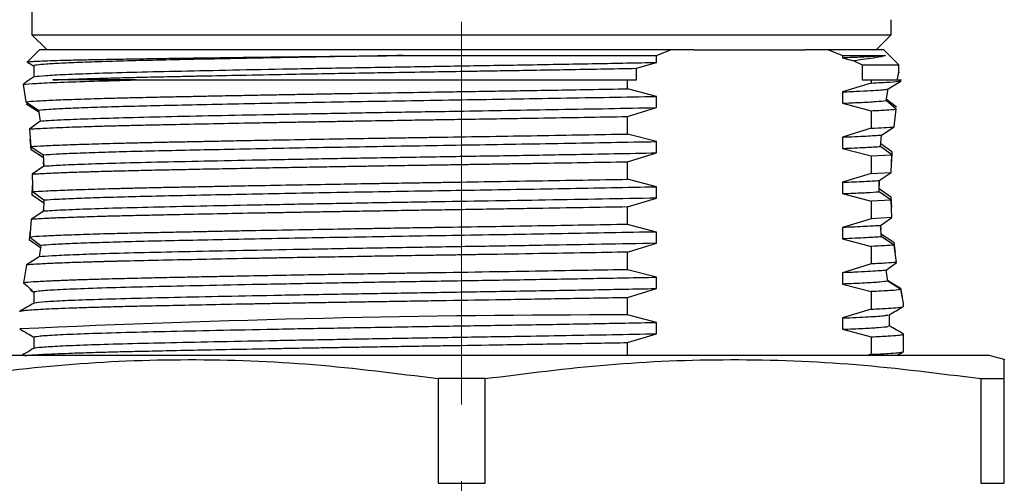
# Model space of a CAD drawing. Header units: millimetres. Extents: x 15 to 415, y 5 to 292.
# Tile 12 of 32: x 72 to 105, y 141 to 156. Entities that reach past the tile are written whole.
import ezdxf

# ---------------------------------------------------------------- set-up
doc = ezdxf.new("R2010")
doc.units = ezdxf.units.MM
doc.linetypes.add('CENTERX2', pattern=[20.32, 12.7, -2.54, 2.54, -2.54])
doc.styles.add('SLDTEXTSTYLE0', font='TXT', dxfattribs={"width": 0.75})
doc.dimstyles.new('SLDDIMSTYLE1', dxfattribs={"dimtxt": 2.645833, "dimasz": 3.302, "dimexe": 0, "dimexo": 0.0625, "dimgap": 0.661458, "dimtad": 0, "dimtih": 1, "dimtoh": 1, "dimrnd": 1e-09, "dimzin": 4, "dimdsep": 46, "dimtxsty": 'SLDTEXTSTYLE0', "dimsah": 1, "dimcen": 0.09, "dimadec": 0, "dimazin": 1, "dimtfac": 1, "dimtofl": 0, "dimtmove": 0, "dimatfit": 3, "dimfxl": 1, "dimfrac": 2, "dimtolj": 1, "dimtzin": 12, "dimarcsym": 0})

# ---------------------------------------------------------------- blocks, each defined once
blk = doc.blocks.new('_D_10')
at = {"color": 7, "linetype": 'Continuous', "lineweight": 0}
for p, q in [((81.859, 165.051), (48.538, 165.051)), ((49.538, 165.051), (49.538, 135.1)), ((49.538, 112.051), (49.538, 130.897)), ((72.009, 112.051), (48.538, 112.051))]:
    blk.add_line(p, q, dxfattribs=at)
at = {"color": 7, "linetype": 'Continuous', "lineweight": 18}
for points in [[(49.538, 165.051), (49.03, 161.749), (50.046, 161.749)], [(49.538, 112.051), (50.046, 115.353), (49.03, 115.353)]]:
    blk.add_solid(points, dxfattribs=at)
at = {"color": 7, "linetype": 'Continuous', "lineweight": 18, "insert": (45.141, 134.307), "char_height": 2.6458, "attachment_point": 1, "style": 'SLDTEXTSTYLE0'}
blk.add_mtext('53.00', dxfattribs=at)
blk = doc.blocks.new('_D_11')
at = {"color": 7, "linetype": 'Continuous', "lineweight": 0}
for p, q in [((72.009, 155.051), (60.39, 155.051)), ((61.39, 155.051), (61.39, 134.847)), ((61.39, 112.051), (61.39, 130.643)), ((72.009, 112.051), (60.39, 112.051))]:
    blk.add_line(p, q, dxfattribs=at)
at = {"color": 7, "linetype": 'Continuous', "lineweight": 18}
for points in [[(61.39, 155.051), (60.882, 151.749), (61.898, 151.749)], [(61.39, 112.051), (61.898, 115.353), (60.882, 115.353)]]:
    blk.add_solid(points, dxfattribs=at)
at = {"color": 7, "linetype": 'Continuous', "lineweight": 18, "insert": (56.993, 134.054), "char_height": 2.6458, "attachment_point": 1, "style": 'SLDTEXTSTYLE0'}
blk.add_mtext('43.00', dxfattribs=at)

msp = doc.modelspace()

# ---------------------------------------------------------------- linework, layer by layer
at = {"color": 7, "linetype": 'CENTERX2', "lineweight": 18}
msp.add_line((87.009, 216.941), (87.009, 97.413), dxfattribs=at)
at = {"color": 7, "linetype": 'Continuous', "lineweight": 25}
for p, q in [((72.759, 159.051), (72.759, 155.551)), ((101.259, 155.551), (101.259, 156.051)), ((72.759, 155.551), (73.259, 155.051)), ((72.759, 155.551), (101.259, 155.551)), ((100.759, 155.051), (101.259, 155.551)), ((73.009, 155.051), (72.604, 154.646)), ((93.933, 155.051), (73.009, 155.051)), ((87.009, 154.863), (93.469, 154.863)), ((93.469, 154.863), (93.933, 155.051)), ((93.469, 154.633), (93.469, 154.863)), ((94.71, 155.051), (93.933, 155.051)), ((94.71, 155.051), (98.401, 155.051)), ((99.177, 155.051), (98.401, 155.051)), ((99.177, 155.051), (99.642, 154.863)), ((101.009, 155.051), (99.177, 155.051)), ((99.642, 154.863), (99.642, 154.782)), ((99.642, 154.863), (101.064, 154.863)), ((101.509, 154.551), (101.009, 155.051)), ((72.821, 154.522), (72.821, 154.148)), ((92.814, 154.438), (93.469, 154.633)), ((99.642, 154.782), (100.018, 154.691)), ((100.018, 154.691), (100.297, 154.551)), ((100.297, 154.551), (100.297, 154.051)), ((100.297, 154.551), (101.509, 154.551)), ((101.509, 154.282), (101.509, 154.551)), ((72.827, 154.151), (72.688, 154.071)), ((92.814, 154.051), (92.814, 154.438)), ((72.461, 153.902), (72.557, 153.331)), ((92.517, 153.758), (92.517, 154.051)), ((92.517, 154.051), (92.814, 154.051)), ((100.594, 153.95), (99.642, 153.657)), ((100.297, 154.051), (100.594, 154.051)), ((100.594, 154.051), (100.594, 153.95)), ((101.153, 153.752), (101.579, 154.016)), ((101.579, 154.016), (101.586, 154.051)), ((93.469, 153.508), (92.517, 153.758)), ((93.469, 153.133), (93.469, 153.508)), ((99.642, 153.657), (99.642, 153.282)), ((101.086, 153.366), (101.153, 153.752)), ((72.557, 153.331), (72.98, 153.055)), ((72.99, 152.984), (72.569, 153.251)), ((99.642, 153.282), (100.594, 153.031)), ((101.426, 153.081), (101.086, 153.366)), ((101.096, 153.423), (101.438, 153.165)), ((72.98, 153.055), (73.03, 152.685)), ((92.517, 152.84), (93.469, 153.133)), ((100.594, 153.031), (100.594, 152.45)), ((101.353, 152.493), (101.426, 153.081)), ((73.03, 152.685), (72.674, 152.423)), ((92.517, 152.258), (92.517, 152.84)), ((72.674, 152.423), (72.725, 151.845)), ((93.469, 152.008), (92.517, 152.258)), ((100.594, 152.45), (99.642, 152.157)), ((100.905, 151.847), (100.938, 152.225)), ((100.938, 152.225), (101.353, 152.493)), ((72.732, 151.738), (72.703, 152.093)), ((93.469, 151.633), (93.469, 152.008)), ((99.642, 152.157), (99.642, 151.782)), ((100.912, 151.942), (101.283, 151.677)), ((72.725, 151.845), (73.133, 151.569)), ((73.138, 151.47), (72.732, 151.738)), ((73.133, 151.569), (73.151, 151.196)), ((92.517, 151.34), (93.469, 151.633)), ((99.642, 151.782), (100.594, 151.531)), ((100.594, 151.531), (101.276, 151.569)), ((101.276, 151.569), (100.905, 151.847)), ((101.252, 150.985), (101.276, 151.569)), ((101.283, 151.677), (101.267, 151.337)), ((73.15, 151.195), (73.144, 151.335)), ((92.517, 150.758), (92.517, 151.34)), ((100.594, 151.531), (100.594, 150.95)), ((73.151, 151.196), (72.768, 150.929)), ((72.768, 150.929), (72.772, 150.551)), ((100.594, 150.95), (99.642, 150.657)), ((100.594, 150.95), (101.252, 150.985)), ((100.856, 150.718), (101.252, 150.985)), ((93.469, 150.508), (92.517, 150.758)), ((99.642, 150.657), (99.642, 150.282)), ((100.857, 150.719), (100.856, 150.551)), ((100.856, 150.551), (100.856, 150.718)), ((72.769, 150.235), (72.772, 150.551)), ((73.153, 149.969), (72.769, 150.235)), ((72.772, 150.551), (72.771, 150.348)), ((72.771, 150.348), (73.156, 150.071)), ((93.469, 150.133), (93.469, 150.508)), ((99.642, 150.282), (100.594, 150.031)), ((100.857, 150.343), (100.856, 150.551)), ((100.856, 150.446), (101.251, 150.18)), ((101.254, 150.067), (100.857, 150.343)), ((73.156, 150.071), (73.142, 149.695)), ((92.517, 149.84), (93.469, 150.133)), ((101.254, 150.067), (100.594, 150.031)), ((100.594, 150.031), (100.594, 149.45)), ((101.251, 150.18), (101.264, 149.828)), ((101.279, 149.487), (101.254, 150.067)), ((73.142, 149.695), (72.736, 149.427)), ((73.141, 149.694), (73.147, 149.83)), ((92.517, 149.258), (92.517, 149.84)), ((72.736, 149.427), (72.69, 148.842)), ((93.469, 149.008), (92.517, 149.258)), ((100.594, 149.45), (99.642, 149.157)), ((101.279, 149.487), (100.594, 149.45)), ((100.908, 149.222), (101.279, 149.487)), ((72.68, 148.742), (72.708, 149.072)), ((93.469, 148.633), (93.469, 149.008)), ((99.642, 149.157), (99.642, 148.782)), ((100.908, 149.223), (100.92, 149.077)), ((100.941, 148.85), (100.908, 149.222)), ((100.932, 148.94), (101.346, 148.672)), ((73.037, 148.479), (72.68, 148.742)), ((72.69, 148.842), (73.047, 148.562)), ((92.517, 148.34), (93.469, 148.633)), ((99.642, 148.782), (100.594, 148.531)), ((101.356, 148.575), (100.941, 148.85)), ((101.346, 148.672), (101.389, 148.312)), ((73.047, 148.562), (72.999, 148.182)), ((92.517, 147.758), (92.517, 148.34)), ((100.594, 148.531), (100.594, 147.95)), ((101.429, 147.999), (101.356, 148.575)), ((72.999, 148.182), (72.578, 147.914)), ((100.594, 147.95), (99.642, 147.657)), ((101.086, 147.741), (101.429, 147.999)), ((72.578, 147.914), (72.483, 147.323)), ((93.469, 147.508), (92.517, 147.758)), ((99.642, 147.657), (99.642, 147.282)), ((101.148, 147.376), (101.086, 147.741)), ((93.469, 147.133), (93.469, 147.508)), ((101.141, 147.415), (101.567, 147.15)), ((101.577, 147.098), (101.148, 147.376)), ((72.712, 147.08), (72.821, 147.017)), ((72.821, 147.02), (72.821, 146.648)), ((92.517, 146.84), (93.469, 147.133)), ((99.642, 147.282), (100.594, 147.031)), ((100.594, 147.031), (100.594, 146.45)), ((101.567, 147.15), (101.627, 146.843)), ((92.517, 146.258), (92.517, 146.84)), ((101.668, 146.541), (101.668, 146.643)), ((100.594, 146.45), (99.642, 146.157)), ((93.469, 146.008), (92.517, 146.258)), ((93.469, 145.633), (93.469, 146.008)), ((99.642, 146.157), (99.642, 145.782)), ((101.198, 145.895), (101.198, 146.267)), ((99.642, 145.782), (100.594, 145.531)), ((72.821, 145.52), (72.821, 145.148)), ((92.517, 145.34), (93.469, 145.633)), ((92.517, 144.908), (92.517, 145.34)), ((100.594, 145.531), (100.594, 144.95)), ((101.668, 145.623), (101.659, 145.629)), ((101.668, 145.041), (101.668, 145.623)), ((101.441, 144.908), (101.657, 145.033)), ((104.509, 144.908), (69.509, 144.908)), ((100.594, 144.95), (100.458, 144.908)), ((105.01, 144.774), (104.509, 144.908)), ((87.788, 144.144), (86.231, 144.144)), ((86.231, 144.144), (86.231, 140.671)), ((87.788, 140.671), (87.788, 144.144)), ((104.231, 144.144), (105.009, 144.144)), ((104.231, 144.144), (104.231, 140.671)), ((105.009, 140.671), (105.009, 144.144)), ((86.231, 140.671), (87.788, 140.671)), ((104.231, 140.671), (105.009, 140.671))]:
    msp.add_line(p, q, dxfattribs=at)
msp.add_arc((92.441, -286.326), 432.584, 89.98996, 92.66107, dxfattribs=at)
for points, knots in [([(72.604, 154.645), (72.604, 154.645), (72.58, 154.65), (72.663, 154.658), (72.812, 154.67), (73.086, 154.683), (73.455, 154.697), (73.918, 154.71), (74.47, 154.723), (75.116, 154.736), (75.848, 154.748), (76.652, 154.761), (77.527, 154.773), (78.479, 154.786), (79.491, 154.799), (80.544, 154.812), (81.639, 154.825), (82.783, 154.838), (83.932, 154.851), (84.701, 154.859), (85.068, 154.863)], [0, 0, 0, 0, 0.000412, 0.059086, 0.11776, 0.178169, 0.238578, 0.296767, 0.354956, 0.414836, 0.474715, 0.532905, 0.591095, 0.650994, 0.710894, 0.768757, 0.826621, 0.886175, 0.94573, 1, 1, 1, 1]), ([(85.068, 154.863), (84.511, 154.853), (83.394, 154.834), (81.775, 154.805), (80.228, 154.775), (78.787, 154.747), (77.478, 154.719), (76.305, 154.692), (75.275, 154.664), (74.399, 154.635), (73.703, 154.606), (73.194, 154.576), (72.908, 154.548), (72.791, 154.529), (72.823, 154.52), (72.825, 154.52)], [0, 0, 0, 0, 0.083237, 0.167156, 0.251154, 0.334627, 0.416992, 0.498312, 0.58086, 0.664439, 0.748462, 0.832323, 0.915423, 0.997195, 1, 1, 1, 1]), ([(85.068, 154.863), (85.319, 154.863), (85.963, 154.863), (86.613, 154.863), (87.009, 154.863)], [0, 0, 0, 0, 0.389151, 1, 1, 1, 1]), ([(101.064, 154.863), (100.975, 154.854), (100.796, 154.836), (100.318, 154.809), (99.867, 154.791), (99.642, 154.782)], [0, 0, 0, 0, 0.331346, 0.665371, 1, 1, 1, 1]), ([(101.064, 154.863), (100.976, 154.836), (100.786, 154.779), (100.285, 154.722), (100.018, 154.691)], [0, 0, 0, 0, 0.465708, 1, 1, 1, 1]), ([(72.622, 154.632), (72.643, 154.619), (72.71, 154.581), (72.776, 154.543), (72.821, 154.517)], [0, 0, 0, 0, 0.317493, 1, 1, 1, 1]), ([(72.859, 154.151), (72.859, 154.156), (72.859, 154.172), (73.175, 154.2), (73.822, 154.237), (74.79, 154.274), (76.02, 154.311), (77.488, 154.344), (79.172, 154.38), (81.052, 154.417), (83.074, 154.454), (85.169, 154.49), (87.289, 154.524), (89.403, 154.559), (91.498, 154.596), (92.809, 154.621), (93.469, 154.633)], [0, 0, 0, 0, 0.0286749, 0.1031866, 0.178585, 0.2540109, 0.3286034, 0.4018252, 0.4760248, 0.5512977, 0.6267933, 0.7016458, 0.7750694, 0.8489174, 0.9240217, 1, 1, 1, 1]), ([(73.451, 154.051), (73.615, 154.058), (73.927, 154.072), (74.486, 154.092), (75.121, 154.111), (75.811, 154.13), (76.474, 154.146), (77.016, 154.158), (77.49, 154.168), (78.012, 154.179), (78.793, 154.195), (79.901, 154.217), (81.234, 154.242), (82.493, 154.265), (83.574, 154.283), (84.72, 154.303), (85.889, 154.322), (86.951, 154.339), (87.825, 154.353), (88.624, 154.366), (89.535, 154.381), (90.552, 154.398), (91.667, 154.417), (92.419, 154.431), (92.814, 154.438)], [0, 0, 0, 0, 0.0552623, 0.1051153, 0.1495581, 0.2060654, 0.250401, 0.2761588, 0.3034729, 0.3323434, 0.3627701, 0.4282692, 0.4999855, 0.5518818, 0.5996777, 0.6433726, 0.7012128, 0.749828, 0.7788461, 0.812936, 0.852097, 0.8963285, 0.9456298, 1, 1, 1, 1]), ([(101.46, 154.051), (101.471, 154.111), (101.495, 154.234), (101.514, 154.323), (101.507, 154.288), (101.506, 154.282)], [0, 0, 0, 0, 0.440294, 0.895825, 1, 1, 1, 1]), ([(72.69, 154.068), (72.682, 154.064), (72.657, 154.052), (72.539, 153.961), (72.461, 153.902)], [0, 0, 0, 0, 0.342215, 1, 1, 1, 1]), ([(76.215, 154.051), (76.055, 154.051), (75.736, 154.051), (75.294, 154.051), (74.814, 154.051), (74.321, 154.051), (73.836, 154.051), (73.58, 154.051), (73.451, 154.051)], [0, 0, 0, 0, 0.133744, 0.267455, 0.401486, 0.601349, 0.800465, 1, 1, 1, 1]), ([(72.557, 153.331), (72.666, 153.339), (72.885, 153.357), (73.44, 153.385), (74.154, 153.412), (74.872, 153.434), (75.437, 153.45), (75.786, 153.459), (76.132, 153.468), (76.586, 153.478), (77.139, 153.49), (77.732, 153.502), (78.197, 153.512), (78.566, 153.519), (78.885, 153.525), (79.283, 153.533), (79.749, 153.542), (80.275, 153.552), (80.888, 153.563), (81.512, 153.575), (82.11, 153.585), (82.646, 153.595), (83.554, 153.61), (84.777, 153.631), (86.113, 153.652), (87.159, 153.669), (88.041, 153.683), (89.008, 153.698), (90.093, 153.716), (91.286, 153.736), (92.093, 153.751), (92.517, 153.758)], [0, 0, 0, 0, 0.0628783, 0.1257567, 0.1886353, 0.2515139, 0.2796954, 0.2964807, 0.3148852, 0.3401936, 0.372405, 0.402558, 0.4297833, 0.4397138, 0.4545381, 0.4742557, 0.4938584, 0.5166848, 0.5427348, 0.5720081, 0.5943807, 0.6159277, 0.6366492, 0.7026377, 0.7585264, 0.7901326, 0.8223364, 0.8594258, 0.9014, 0.9482584, 1, 1, 1, 1]), ([(72.98, 153.055), (73.083, 153.064), (73.289, 153.083), (73.847, 153.112), (74.579, 153.142), (75.484, 153.17), (76.538, 153.198), (77.731, 153.224), (79.058, 153.252), (80.512, 153.281), (82.065, 153.31), (83.684, 153.339), (85.336, 153.368), (86.995, 153.395), (88.656, 153.421), (90.306, 153.45), (91.932, 153.479), (92.956, 153.498), (93.469, 153.508)], [0, 0, 0, 0, 0.062668, 0.125801, 0.188951, 0.251671, 0.31353, 0.374698, 0.436836, 0.499719, 0.562909, 0.625958, 0.688421, 0.749878, 0.811316, 0.873765, 0.936808, 1, 1, 1, 1]), ([(99.642, 153.657), (99.843, 153.665), (100.245, 153.681), (100.683, 153.705), (101.004, 153.729), (101.103, 153.744), (101.153, 153.752)], [0, 0, 0, 0, 0.25156, 0.502886, 0.752758, 1, 1, 1, 1]), ([(99.642, 153.282), (99.832, 153.289), (100.281, 153.307), (100.795, 153.336), (100.989, 153.356), (101.086, 153.366)], [0, 0, 0, 0, 0.270026, 0.636645, 1, 1, 1, 1]), ([(73.03, 152.685), (73.116, 152.692), (73.289, 152.707), (73.784, 152.735), (74.568, 152.767), (75.749, 152.803), (77.17, 152.837), (78.811, 152.872), (80.654, 152.909), (82.652, 152.946), (84.738, 152.983), (86.716, 153.015), (88.552, 153.045), (90.237, 153.074), (91.899, 153.103), (92.945, 153.123), (93.469, 153.133)], [0, 0, 0, 0, 0.049306, 0.098907, 0.180185, 0.260752, 0.339777, 0.419321, 0.500201, 0.581511, 0.662317, 0.741719, 0.805114, 0.86959, 0.934711, 1, 1, 1, 1]), ([(72.674, 152.423), (72.71, 152.425), (72.798, 152.432), (72.986, 152.444), (73.275, 152.459), (73.652, 152.475), (74.073, 152.491), (74.461, 152.504), (74.799, 152.514), (75.085, 152.523), (75.349, 152.53), (75.618, 152.536), (75.909, 152.543), (76.21, 152.551), (76.522, 152.558), (76.843, 152.565), (77.175, 152.572), (77.8, 152.585), (78.763, 152.605), (79.907, 152.627), (80.857, 152.645), (81.567, 152.657), (82.241, 152.669), (82.876, 152.68), (83.469, 152.691), (84.165, 152.702), (84.916, 152.715), (85.667, 152.727), (86.259, 152.737), (86.758, 152.744), (87.232, 152.752), (87.703, 152.759), (88.169, 152.767), (88.631, 152.774), (89.088, 152.782), (89.907, 152.795), (91.068, 152.814), (92.038, 152.832), (92.517, 152.84)], [0, 0, 0, 0, 0.019551, 0.047104, 0.08266, 0.126215, 0.162614, 0.193093, 0.217649, 0.236283, 0.251915, 0.269631, 0.287348, 0.305064, 0.322781, 0.340497, 0.358214, 0.37593, 0.437911, 0.499891, 0.532092, 0.562242, 0.590341, 0.61639, 0.640387, 0.662334, 0.700068, 0.729601, 0.75093, 0.769601, 0.788137, 0.806539, 0.824805, 0.842937, 0.860934, 0.878796, 0.940223, 1, 1, 1, 1]), ([(72.725, 151.845), (72.86, 151.853), (73.132, 151.871), (73.749, 151.897), (74.511, 151.924), (75.194, 151.944), (75.689, 151.957), (75.94, 151.963), (76.2, 151.969), (76.466, 151.976), (76.741, 151.982), (77.022, 151.988), (77.311, 151.994), (77.607, 151.999), (77.93, 152.006), (78.322, 152.014), (78.828, 152.024), (79.478, 152.037), (80.421, 152.055), (81.585, 152.076), (82.869, 152.099), (83.824, 152.115), (84.478, 152.126), (84.873, 152.132), (85.234, 152.138), (85.561, 152.143), (85.852, 152.148), (86.107, 152.152), (86.799, 152.163), (87.939, 152.181), (89.516, 152.207), (91.053, 152.232), (92.031, 152.25), (92.517, 152.258)], [0, 0, 0, 0, 0.0629515, 0.1259033, 0.1888552, 0.2518072, 0.2671728, 0.2825384, 0.297904, 0.3132697, 0.3286354, 0.3440012, 0.359367, 0.3747329, 0.3901597, 0.4086759, 0.4331454, 0.4635675, 0.4999413, 0.5611149, 0.6145527, 0.6602521, 0.677471, 0.6932674, 0.7076413, 0.7205927, 0.7321216, 0.7422279, 0.7509116, 0.8141575, 0.8767542, 0.9387017, 1, 1, 1, 1]), ([(99.642, 152.157), (99.924, 152.168), (100.489, 152.191), (100.788, 152.214), (100.938, 152.225)], [0, 0, 0, 0, 0.501066, 1, 1, 1, 1]), ([(73.133, 151.569), (73.264, 151.578), (73.528, 151.597), (74.153, 151.625), (74.934, 151.654), (75.87, 151.681), (76.94, 151.707), (78.139, 151.733), (79.462, 151.76), (80.898, 151.788), (82.421, 151.817), (83.998, 151.845), (85.599, 151.872), (87.206, 151.898), (88.813, 151.924), (90.409, 151.952), (91.981, 151.98), (92.973, 151.999), (93.469, 152.008)], [0, 0, 0, 0, 0.062953, 0.126151, 0.189173, 0.251602, 0.313047, 0.37446, 0.436868, 0.499879, 0.563078, 0.626043, 0.68836, 0.749663, 0.811234, 0.873747, 0.936808, 1, 1, 1, 1]), ([(73.151, 151.196), (73.316, 151.207), (73.646, 151.229), (74.465, 151.263), (75.529, 151.297), (76.862, 151.331), (78.459, 151.365), (80.263, 151.401), (82.234, 151.439), (84.308, 151.475), (86.421, 151.511), (88.543, 151.544), (90.434, 151.577), (92.087, 151.607), (93.008, 151.624), (93.469, 151.633)], [0, 0, 0, 0, 0.07539, 0.150983, 0.226062, 0.307356, 0.388453, 0.471091, 0.554364, 0.637316, 0.719013, 0.799818, 0.882186, 0.941049, 1, 1, 1, 1]), ([(99.642, 151.782), (99.913, 151.793), (100.455, 151.815), (100.755, 151.836), (100.905, 151.847)], [0, 0, 0, 0, 0.500922, 1, 1, 1, 1]), ([(72.768, 150.929), (72.777, 150.93), (72.803, 150.932), (72.883, 150.937), (73.049, 150.947), (73.364, 150.963), (73.742, 150.979), (74.11, 150.992), (74.375, 151.001), (74.627, 151.009), (74.915, 151.018), (75.213, 151.026), (75.545, 151.035), (75.858, 151.042), (76.199, 151.05), (76.554, 151.059), (76.922, 151.067), (77.302, 151.075), (77.796, 151.085), (78.453, 151.099), (79.326, 151.116), (80.247, 151.133), (81.146, 151.15), (81.951, 151.164), (82.709, 151.178), (83.415, 151.19), (84.181, 151.203), (84.969, 151.216), (85.737, 151.228), (86.363, 151.238), (86.905, 151.247), (87.426, 151.255), (87.947, 151.263), (88.467, 151.272), (88.985, 151.28), (89.846, 151.294), (91.042, 151.314), (92.025, 151.331), (92.517, 151.34)], [0, 0, 0, 0, 0.004738, 0.012634, 0.037901, 0.075799, 0.126323, 0.150031, 0.171447, 0.19057, 0.207402, 0.234187, 0.251805, 0.272285, 0.292766, 0.313246, 0.333726, 0.354207, 0.374687, 0.411203, 0.452959, 0.499954, 0.537044, 0.571469, 0.603227, 0.632319, 0.658744, 0.696855, 0.727561, 0.750859, 0.771546, 0.792248, 0.812964, 0.833694, 0.854438, 0.875197, 0.937534, 1, 1, 1, 1]), ([(72.771, 150.348), (72.912, 150.357), (73.195, 150.374), (73.825, 150.4), (74.596, 150.426), (75.284, 150.446), (75.781, 150.459), (76.033, 150.465), (76.293, 150.472), (76.561, 150.478), (76.835, 150.484), (77.117, 150.49), (77.405, 150.496), (77.699, 150.501), (78.02, 150.508), (78.409, 150.516), (78.914, 150.526), (79.565, 150.539), (80.501, 150.556), (81.649, 150.577), (82.912, 150.599), (83.877, 150.616), (84.566, 150.627), (85.017, 150.635), (85.424, 150.641), (85.786, 150.647), (86.102, 150.652), (86.817, 150.664), (87.951, 150.681), (89.506, 150.707), (91.041, 150.732), (92.024, 150.75), (92.517, 150.758)], [0, 0, 0, 0, 0.062937, 0.125874, 0.188811, 0.251749, 0.267111, 0.282474, 0.297837, 0.3132, 0.328563, 0.343926, 0.359289, 0.374652, 0.389817, 0.408262, 0.432768, 0.463333, 0.499958, 0.560234, 0.613129, 0.65864, 0.67863, 0.696773, 0.713068, 0.727516, 0.740117, 0.750871, 0.812886, 0.87508, 0.937451, 1, 1, 1, 1]), ([(99.642, 150.657), (99.898, 150.667), (100.409, 150.688), (100.708, 150.708), (100.856, 150.718)], [0, 0, 0, 0, 0.5007366, 1, 1, 1, 1]), ([(73.156, 150.071), (73.292, 150.08), (73.562, 150.099), (74.196, 150.127), (74.983, 150.155), (75.922, 150.182), (76.994, 150.208), (78.193, 150.234), (79.516, 150.261), (80.949, 150.289), (82.467, 150.318), (84.039, 150.346), (85.634, 150.373), (87.234, 150.398), (88.833, 150.424), (90.423, 150.452), (91.988, 150.48), (92.975, 150.499), (93.469, 150.508)], [0, 0, 0, 0, 0.062983, 0.126184, 0.189183, 0.251571, 0.31296, 0.374427, 0.436868, 0.499894, 0.563093, 0.626047, 0.688346, 0.749632, 0.81122, 0.873743, 0.936807, 1, 1, 1, 1]), ([(99.642, 150.282), (99.708, 150.284), (100.009, 150.296), (100.465, 150.316), (100.726, 150.334), (100.857, 150.343)], [0, 0, 0, 0, 0.12463, 0.563072, 1, 1, 1, 1]), ([(93.469, 150.133), (92.877, 150.122), (91.696, 150.099), (89.812, 150.066), (87.906, 150.034), (85.922, 150.003), (83.879, 149.968), (81.821, 149.931), (79.878, 149.894), (78.116, 149.858), (76.562, 149.824), (75.235, 149.789), (74.166, 149.752), (73.493, 149.72), (73.233, 149.701), (73.142, 149.695)], [0, 0, 0, 0, 0.075249, 0.1502, 0.224161, 0.297034, 0.378922, 0.461878, 0.544958, 0.627213, 0.707901, 0.789427, 0.872223, 0.955359, 1, 1, 1, 1]), ([(92.517, 149.84), (92.029, 149.831), (91.05, 149.814), (89.882, 149.795), (89.068, 149.781), (88.62, 149.774), (88.169, 149.767), (87.717, 149.76), (87.262, 149.752), (86.807, 149.745), (86.312, 149.737), (85.714, 149.728), (84.95, 149.715), (84.227, 149.703), (83.595, 149.693), (83.104, 149.684), (82.584, 149.675), (82.037, 149.666), (81.464, 149.656), (80.868, 149.645), (79.999, 149.629), (78.898, 149.608), (77.937, 149.588), (77.312, 149.575), (76.98, 149.568), (76.658, 149.561), (76.345, 149.554), (76.043, 149.547), (75.75, 149.54), (75.473, 149.533), (75.162, 149.525), (74.839, 149.516), (74.489, 149.505), (74.14, 149.493), (73.729, 149.478), (73.34, 149.462), (73.035, 149.446), (72.85, 149.435), (72.767, 149.429), (72.736, 149.427)], [0, 0, 0, 0, 0.061614, 0.1236627, 0.1414787, 0.1593302, 0.1772172, 0.1951397, 0.2130978, 0.2310914, 0.2491205, 0.2718233, 0.3021745, 0.3401728, 0.3588019, 0.378836, 0.400275, 0.423119, 0.4473679, 0.4730216, 0.5000801, 0.5620841, 0.6240881, 0.6418113, 0.6595344, 0.6772576, 0.6949808, 0.7127039, 0.7304271, 0.7481503, 0.7649423, 0.7914651, 0.814554, 0.8419673, 0.8737048, 0.9212378, 0.9581332, 0.984388, 1, 1, 1, 1]), ([(92.517, 149.258), (92.036, 149.25), (91.063, 149.233), (89.526, 149.207), (87.93, 149.181), (86.762, 149.163), (86.032, 149.151), (85.73, 149.146), (85.378, 149.141), (84.976, 149.134), (84.525, 149.126), (83.825, 149.115), (82.837, 149.098), (81.535, 149.075), (80.387, 149.054), (79.482, 149.037), (78.883, 149.025), (78.346, 149.014), (77.908, 149.005), (77.519, 148.998), (77.194, 148.991), (76.866, 148.984), (76.547, 148.977), (76.238, 148.97), (75.939, 148.963), (75.65, 148.956), (75.133, 148.942), (74.443, 148.922), (73.689, 148.895), (73.083, 148.868), (72.821, 148.851), (72.69, 148.842)], [0, 0, 0, 0, 0.06028, 0.121883, 0.184809, 0.249059, 0.258911, 0.270775, 0.284653, 0.300543, 0.318446, 0.338362, 0.384222, 0.438127, 0.500073, 0.532497, 0.560294, 0.583464, 0.60954, 0.625203, 0.642767, 0.660332, 0.677897, 0.695462, 0.713027, 0.730591, 0.748157, 0.811117, 0.874078, 0.937039, 1, 1, 1, 1]), ([(93.469, 149.008), (92.964, 148.999), (91.956, 148.979), (90.356, 148.951), (88.731, 148.923), (87.097, 148.896), (85.462, 148.87), (83.835, 148.842), (82.236, 148.813), (80.697, 148.785), (79.252, 148.756), (77.926, 148.728), (76.73, 148.702), (75.667, 148.675), (74.746, 148.647), (73.99, 148.619), (73.399, 148.59), (73.164, 148.571), (73.047, 148.562)], [0, 0, 0, 0, 0.06319, 0.12624, 0.188719, 0.25022, 0.311596, 0.373989, 0.436998, 0.500195, 0.563142, 0.625412, 0.686661, 0.748325, 0.810912, 0.874009, 0.937183, 1, 1, 1, 1]), ([(100.908, 149.222), (100.758, 149.211), (100.458, 149.19), (99.914, 149.168), (99.642, 149.157)], [0, 0, 0, 0, 0.4990676, 1, 1, 1, 1]), ([(93.469, 148.633), (92.872, 148.622), (91.682, 148.599), (89.724, 148.565), (87.676, 148.53), (85.554, 148.497), (83.453, 148.46), (81.412, 148.423), (79.502, 148.386), (77.78, 148.35), (76.272, 148.317), (75.038, 148.282), (74.082, 148.248), (73.379, 148.214), (73.125, 148.193), (72.999, 148.182)], [0, 0, 0, 0, 0.073643, 0.146987, 0.226254, 0.30457, 0.38438, 0.465043, 0.545638, 0.625247, 0.703501, 0.782997, 0.855366, 0.927925, 1, 1, 1, 1]), ([(100.941, 148.85), (100.791, 148.839), (100.491, 148.816), (99.925, 148.793), (99.642, 148.782)], [0, 0, 0, 0, 0.498921, 1, 1, 1, 1]), ([(92.517, 148.34), (92.056, 148.332), (91.103, 148.315), (89.498, 148.288), (88.267, 148.268), (87.469, 148.256), (87.211, 148.252), (86.951, 148.247), (86.689, 148.243), (86.425, 148.239), (86.135, 148.235), (85.775, 148.229), (85.274, 148.221), (84.6, 148.209), (83.747, 148.195), (82.984, 148.182), (82.355, 148.171), (81.9, 148.163), (81.427, 148.155), (80.935, 148.146), (80.428, 148.137), (79.612, 148.121), (78.531, 148.1), (77.212, 148.073), (76.348, 148.054), (75.849, 148.042), (75.697, 148.038), (75.548, 148.034), (75.401, 148.031), (75.258, 148.027), (75.094, 148.023), (74.91, 148.017), (74.689, 148.011), (74.437, 148.003), (74.145, 147.993), (73.824, 147.982), (73.428, 147.966), (73.052, 147.948), (72.755, 147.929), (72.631, 147.919), (72.578, 147.914)], [0, 0, 0, 0, 0.056477, 0.116795, 0.188901, 0.198708, 0.208596, 0.218568, 0.228622, 0.23876, 0.24898, 0.261983, 0.280243, 0.306934, 0.340217, 0.38009, 0.397562, 0.416051, 0.435558, 0.456082, 0.477624, 0.500184, 0.562142, 0.6241, 0.693485, 0.702577, 0.711669, 0.720761, 0.729853, 0.738945, 0.748037, 0.76179, 0.775716, 0.793898, 0.816336, 0.843028, 0.873975, 0.925982, 0.967991, 1, 1, 1, 1]), ([(92.517, 147.758), (92.082, 147.751), (91.155, 147.734), (89.621, 147.709), (87.881, 147.68), (86.649, 147.661), (86.007, 147.651), (86.006, 147.651), (86.006, 147.651), (86.004, 147.651), (86.001, 147.651), (85.997, 147.651), (85.988, 147.65), (85.971, 147.65), (85.937, 147.65), (85.864, 147.648), (85.661, 147.645), (85.284, 147.639), (84.702, 147.629), (83.959, 147.617), (83.062, 147.602), (82.021, 147.584), (80.853, 147.563), (79.923, 147.545), (79.262, 147.533), (78.894, 147.525), (78.546, 147.519), (78.216, 147.512), (77.904, 147.506), (77.609, 147.499), (77.296, 147.493), (76.884, 147.484), (76.407, 147.474), (75.932, 147.463), (75.506, 147.452), (75.155, 147.443), (74.845, 147.434), (74.589, 147.426), (74.34, 147.418), (74.105, 147.41), (73.884, 147.402), (73.677, 147.393), (73.484, 147.385), (73.159, 147.371), (72.762, 147.35), (72.576, 147.332), (72.483, 147.323)], [0, 0, 0, 0, 0.052157, 0.111026, 0.176606, 0.248893, 0.248912, 0.248927, 0.248954, 0.249002, 0.249089, 0.249248, 0.249539, 0.25009, 0.251166, 0.253386, 0.2583, 0.273996, 0.295983, 0.324259, 0.358824, 0.399676, 0.446814, 0.500237, 0.517146, 0.533518, 0.549352, 0.564648, 0.579407, 0.593627, 0.607309, 0.625706, 0.656285, 0.682779, 0.70519, 0.731361, 0.748154, 0.766148, 0.784142, 0.802135, 0.820129, 0.838122, 0.856116, 0.874109, 0.937055, 1, 1, 1, 1]), ([(101.086, 147.741), (101.025, 147.734), (100.902, 147.72), (100.584, 147.699), (100.177, 147.678), (99.82, 147.664), (99.642, 147.657)], [0, 0, 0, 0, 0.248006, 0.497961, 0.748942, 1, 1, 1, 1]), ([(72.483, 147.323), (72.559, 147.254), (72.71, 147.117), (72.788, 147.039), (72.76, 147.056), (72.759, 147.057)], [0, 0, 0, 0, 0.490178, 0.975599, 1, 1, 1, 1]), ([(72.822, 147.02), (72.854, 147.032), (72.92, 147.056), (73.46, 147.094), (74.317, 147.133), (75.492, 147.171), (76.936, 147.207), (78.625, 147.243), (80.534, 147.282), (82.618, 147.321), (84.798, 147.359), (87.014, 147.395), (89.227, 147.431), (91.416, 147.469), (92.783, 147.495), (93.469, 147.508)], [0, 0, 0, 0, 0.075815, 0.153183, 0.231039, 0.308409, 0.384351, 0.460293, 0.537663, 0.61552, 0.692888, 0.768826, 0.844772, 0.922143, 1, 1, 1, 1]), ([(101.148, 147.376), (101.074, 147.366), (100.925, 147.345), (100.419, 147.313), (99.901, 147.292), (99.642, 147.282)], [0, 0, 0, 0, 0.330377, 0.664639, 1, 1, 1, 1]), ([(72.863, 146.651), (72.861, 146.655), (72.852, 146.671), (73.166, 146.7), (73.803, 146.737), (74.766, 146.774), (75.99, 146.81), (77.454, 146.843), (79.133, 146.879), (81.009, 146.916), (83.028, 146.953), (85.122, 146.989), (87.242, 147.023), (89.359, 147.058), (91.442, 147.095), (92.792, 147.12), (93.451, 147.133), (93.469, 147.133)], [0, 0, 0, 0, 0.027046, 0.10153, 0.176918, 0.252353, 0.326974, 0.400208, 0.474376, 0.549634, 0.625135, 0.700011, 0.773465, 0.847277, 0.922363, 0.997885, 1, 1, 1, 1]), ([(101.668, 146.643), (101.663, 146.663), (101.654, 146.705), (101.603, 146.967), (101.577, 147.098)], [0, 0, 0, 0, 0.499863, 1, 1, 1, 1]), ([(72.353, 146.373), (72.353, 146.374), (72.351, 146.378), (72.369, 146.385), (72.407, 146.394), (72.464, 146.402), (72.54, 146.411), (72.732, 146.429), (73.17, 146.456), (73.927, 146.487), (74.695, 146.511), (75.342, 146.53), (75.988, 146.546), (76.712, 146.562), (77.591, 146.581), (78.724, 146.604), (79.588, 146.621), (80.06, 146.63), (80.06, 146.63), (80.06, 146.63), (80.06, 146.63), (80.06, 146.63), (80.06, 146.63), (80.061, 146.63), (80.062, 146.63), (80.064, 146.63), (80.07, 146.63), (80.085, 146.63), (80.133, 146.631), (80.301, 146.634), (80.659, 146.641), (81.265, 146.652), (81.96, 146.665), (82.629, 146.676), (83.152, 146.685), (83.564, 146.692), (83.876, 146.698), (84.18, 146.703), (84.515, 146.708), (84.91, 146.714), (85.305, 146.721), (85.702, 146.727), (86.1, 146.733), (86.992, 146.747), (88.466, 146.771), (90.502, 146.805), (91.845, 146.828), (92.517, 146.84)], [0, 0, 0, 0, 0.008925, 0.027411, 0.045897, 0.064384, 0.08287, 0.101356, 0.17693, 0.252505, 0.295152, 0.334206, 0.369669, 0.401538, 0.444823, 0.494493, 0.550544, 0.550546, 0.550547, 0.550548, 0.550552, 0.550558, 0.550569, 0.550589, 0.550629, 0.550707, 0.550871, 0.551246, 0.552486, 0.55658, 0.57122, 0.594464, 0.626311, 0.649401, 0.668368, 0.683213, 0.693936, 0.701819, 0.715742, 0.729665, 0.743588, 0.757511, 0.771434, 0.785357, 0.850951, 0.925475, 1, 1, 1, 1]), ([(72.827, 146.651), (72.748, 146.606), (72.592, 146.515), (72.435, 146.425), (72.356, 146.379)], [0, 0, 0, 0, 0.499998, 1, 1, 1, 1]), ([(100.594, 146.45), (100.795, 146.459), (101.17, 146.477), (101.483, 146.502), (101.643, 146.523), (101.66, 146.536), (101.668, 146.541)], [0, 0, 0, 0, 0.3094357, 0.5792577, 0.8094503, 1, 1, 1, 1]), ([(101.186, 146.261), (101.264, 146.306), (101.421, 146.397), (101.578, 146.487), (101.657, 146.533)], [0, 0, 0, 0, 0.499995, 1, 1, 1, 1]), ([(72.822, 145.52), (72.854, 145.532), (72.92, 145.556), (73.46, 145.594), (74.317, 145.633), (75.492, 145.671), (76.936, 145.707), (78.625, 145.743), (80.534, 145.782), (82.618, 145.821), (84.798, 145.859), (87.014, 145.895), (89.227, 145.931), (91.416, 145.969), (92.783, 145.995), (93.469, 146.008)], [0, 0, 0, 0, 0.075815, 0.153183, 0.231039, 0.308409, 0.384351, 0.460293, 0.537663, 0.61552, 0.692888, 0.768826, 0.844772, 0.922143, 1, 1, 1, 1]), ([(99.642, 146.157), (99.951, 146.169), (100.568, 146.195), (101.059, 146.231), (101.126, 146.252), (101.153, 146.26)], [0, 0, 0, 0, 0.367944, 0.733593, 1, 1, 1, 1]), ([(72.362, 145.783), (72.441, 145.737), (72.594, 145.649), (72.747, 145.56), (72.821, 145.517)], [0, 0, 0, 0, 0.512575, 1, 1, 1, 1]), ([(99.642, 145.782), (99.886, 145.791), (100.373, 145.811), (100.886, 145.843), (101.183, 145.871), (101.165, 145.889), (101.159, 145.895)], [0, 0, 0, 0, 0.256725, 0.512809, 0.830252, 1, 1, 1, 1]), ([(101.663, 145.629), (101.584, 145.675), (101.427, 145.765), (101.27, 145.856), (101.192, 145.901)], [0, 0, 0, 0, 0.500002, 1, 1, 1, 1]), ([(72.516, 144.908), (72.525, 144.909), (72.558, 144.913), (72.736, 144.929), (73.168, 144.956), (73.928, 144.987), (74.695, 145.011), (75.342, 145.03), (75.988, 145.046), (76.712, 145.062), (77.591, 145.081), (78.724, 145.104), (79.588, 145.121), (80.06, 145.13), (80.06, 145.13), (80.06, 145.13), (80.06, 145.13), (80.06, 145.13), (80.06, 145.13), (80.061, 145.13), (80.062, 145.13), (80.064, 145.13), (80.07, 145.13), (80.085, 145.13), (80.133, 145.131), (80.301, 145.134), (80.659, 145.141), (81.265, 145.152), (81.96, 145.165), (82.629, 145.176), (83.152, 145.185), (83.564, 145.192), (83.876, 145.198), (84.18, 145.203), (84.515, 145.208), (84.91, 145.214), (85.305, 145.221), (85.702, 145.227), (86.1, 145.233), (86.992, 145.247), (88.466, 145.271), (90.502, 145.305), (91.845, 145.328), (92.517, 145.34)], [0, 0, 0, 0, 0.007139, 0.027152, 0.108967, 0.190781, 0.23695, 0.279229, 0.31762, 0.352121, 0.39898, 0.452751, 0.513431, 0.513432, 0.513434, 0.513436, 0.513439, 0.513446, 0.513458, 0.51348, 0.513522, 0.513607, 0.513785, 0.514191, 0.515534, 0.519965, 0.535814, 0.560978, 0.595454, 0.62045, 0.640984, 0.657055, 0.668663, 0.677197, 0.69227, 0.707343, 0.722415, 0.737488, 0.75256, 0.767633, 0.838644, 0.919322, 1, 1, 1, 1]), ([(72.848, 145.151), (72.844, 145.153), (72.819, 145.166), (73.077, 145.192), (73.643, 145.229), (74.547, 145.266), (75.72, 145.303), (77.137, 145.337), (78.773, 145.371), (80.612, 145.408), (82.607, 145.445), (84.692, 145.482), (86.808, 145.517), (88.745, 145.548), (90.48, 145.578), (92.015, 145.605), (92.984, 145.624), (93.469, 145.633)], [0, 0, 0, 0, 0.011995, 0.086188, 0.161456, 0.236948, 0.311799, 0.385221, 0.459062, 0.534161, 0.609679, 0.684748, 0.758531, 0.832001, 0.887658, 0.943776, 1, 1, 1, 1]), ([(100.594, 145.531), (100.795, 145.541), (101.17, 145.559), (101.483, 145.584), (101.643, 145.605), (101.66, 145.618), (101.668, 145.623)], [0, 0, 0, 0, 0.3094357, 0.5792577, 0.8094503, 1, 1, 1, 1]), ([(72.827, 145.151), (72.748, 145.106), (72.608, 145.025), (72.467, 144.944), (72.405, 144.908)], [0, 0, 0, 0, 0.5583068, 1, 1, 1, 1]), ([(100.594, 144.95), (100.795, 144.959), (101.17, 144.977), (101.483, 145.002), (101.643, 145.023), (101.66, 145.036), (101.668, 145.041)], [0, 0, 0, 0, 0.309436, 0.579258, 0.80945, 1, 1, 1, 1]), ([(69.788, 144.144), (71.143, 144.317), (73.852, 144.663), (77.964, 144.827), (82.099, 144.67), (84.853, 144.32), (86.231, 144.144)], [0, 0, 0, 0, 0.247965, 0.495868, 0.747902, 1, 1, 1, 1]), ([(87.788, 144.144), (89.143, 144.317), (91.852, 144.663), (95.964, 144.827), (100.099, 144.67), (102.853, 144.32), (104.231, 144.144)], [0, 0, 0, 0, 0.247965, 0.495868, 0.747902, 1, 1, 1, 1]), ([(105.009, 144.144), (105.009, 144.309), (105.009, 144.64), (105.009, 144.828), (105.009, 144.772), (105.009, 144.771)], [0, 0, 0, 0, 0.495929, 0.991736, 1, 1, 1, 1])]:
    msp.add_open_spline(points, degree=3, knots=knots, dxfattribs=at)
for points in [[(72.461, 153.902), (72.587, 153.914), (72.839, 153.939), (73.656, 153.976), (74.75, 154.014), (75.727, 154.039), (76.215, 154.051)], [(76.215, 154.051), (76.74, 154.051), (77.79, 154.051), (79.644, 154.051), (81.648, 154.051), (83.78, 154.051), (85.985, 154.051), (88.212, 154.051), (90.421, 154.051), (91.818, 154.051), (92.517, 154.051)], [(100.594, 154.051), (100.829, 154.051), (101.298, 154.051), (101.49, 154.051), (101.586, 154.051)], [(100.594, 153.95), (100.825, 153.961), (101.288, 153.983), (101.482, 154.005), (101.579, 154.016)], [(100.594, 153.031), (100.769, 153.04), (101.119, 153.056), (101.323, 153.072), (101.426, 153.081)], [(100.594, 152.45), (100.748, 152.457), (101.056, 152.471), (101.254, 152.486), (101.353, 152.493)], [(101.356, 148.575), (101.257, 148.568), (101.059, 148.553), (100.749, 148.539), (100.594, 148.531)], [(101.429, 147.999), (101.326, 147.991), (101.121, 147.974), (100.77, 147.958), (100.594, 147.95)], [(101.577, 147.098), (101.48, 147.086), (101.285, 147.064), (100.824, 147.042), (100.594, 147.031)]]:
    msp.add_open_spline(points, degree=3, dxfattribs=at)

# ---------------------------------------------------------------- dimensions: what is measured, and where the dimension line sits
at = {"color": 7, "linetype": 'Continuous', "lineweight": 18}
for base, p1, p2, picture, middle in [((49.538, 165.051), (73.009, 112.051), (82.859, 165.051), '_D_10', (49.538, 132.998)), ((61.39, 112.051), (73.009, 155.051), (73.009, 112.051), '_D_11', (61.39, 132.745))]:
    dim = msp.add_linear_dim(base=base, p1=p1, p2=p2, angle=90, dimstyle='SLDDIMSTYLE1', dxfattribs=at)
    dim.commit()
    dim.dimension.update_dxf_attribs({"geometry": picture, "text_midpoint": middle, "dimtype": 160})

doc.saveas('drawing.dxf')
